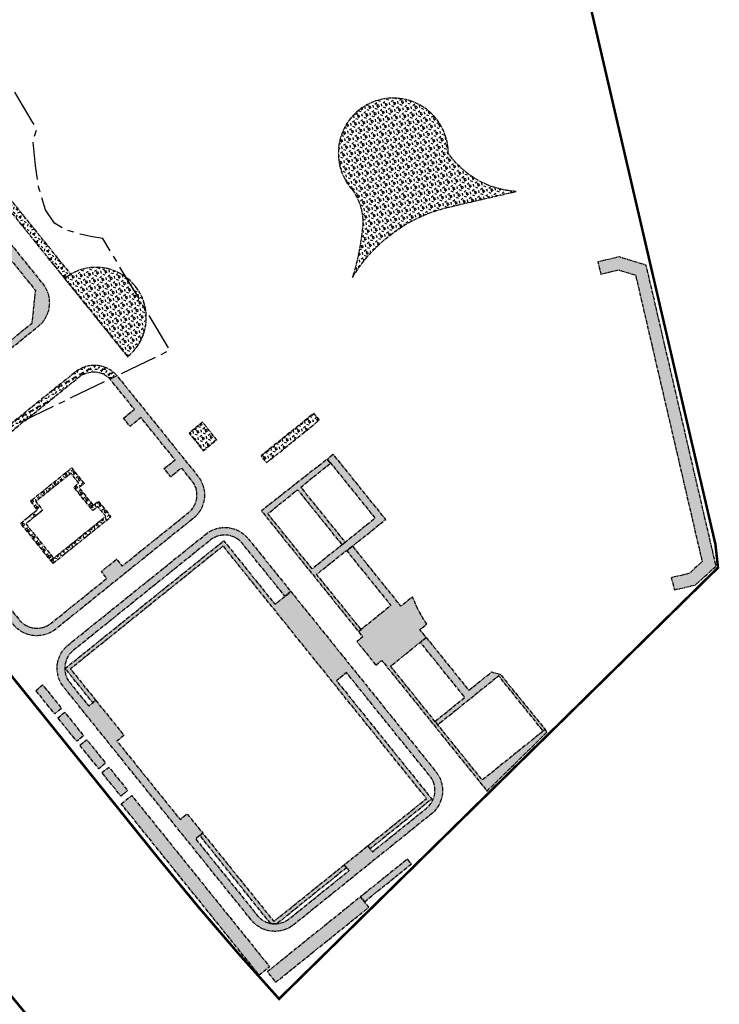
# Model space of a CAD drawing. Header units: millimetres. Extents: x 38389465 to 38395088, y 2473666 to 2480744.
# Tile 255 of 256: x 38394809 to 38395088, y 2479080 to 2479472. Entities that reach past the tile are written whole.
import ezdxf

# ---------------------------------------------------------------- set-up
doc = ezdxf.new("R2010")
doc.units = ezdxf.units.MM
doc.header["$LTSCALE"] = 2
doc.linetypes.add('CENTER2', pattern=[1.125, 0.75, -0.125, 0.125, -0.125])
for name, color, linetype in [('w-用地红线', 1, 'CONTINUOUS'), ('路面铺装', 143, 'CENTER2'), ('路面铺装填充', 143, 'CENTER2')]:
    doc.layers.add(name, color=color, linetype=linetype)
pattern_1 = [(6.626585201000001e-06, (-37038.1748278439, -2798.815628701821), (-1.908062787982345e-07, 1.649777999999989), [0.9525, -1.905]), (120.0000066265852, (-37038.1748278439, -2798.815628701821), (-1.428749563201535, -0.8248891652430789), [0.9525, -1.905]), (60.00000662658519, (-37037.22232784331, -2798.815628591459), (-1.428749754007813, 0.8248888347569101), [0.9525, -1.905])]
pattern_2 = [(38.83647369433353, (99.1569024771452, 202.7948903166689), (-1.034575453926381, 1.285076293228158), [0.9525, -1.905]), (158.8364736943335, (99.1569024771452, 202.7948903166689), (-0.5956209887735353, -1.538506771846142), [0.9525, -1.905]), (98.83647369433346, (99.89884179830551, 203.3922028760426), (-1.630196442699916, -0.2534304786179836), [0.9524999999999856, -1.904999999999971])]
pattern_3 = [(38.83647369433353, (99.1569024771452, 202.7948903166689), (-1.034575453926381, 1.285076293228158), [0.9525, -1.905]), (158.8364736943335, (99.1569024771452, 202.7948903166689), (-0.5956209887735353, -1.538506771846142), [0.9525, -1.905]), (98.83647369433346, (99.89884179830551, 203.3922028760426), (-1.630196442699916, -0.2534304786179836), [0.9524999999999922, -1.904999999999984])]
pattern_4 = [(38.83647369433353, (99.1569024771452, 202.7948903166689), (-1.034575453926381, 1.285076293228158), [0.9525, -1.905]), (158.8364736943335, (99.1569024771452, 202.7948903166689), (-0.5956209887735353, -1.538506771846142), [0.9525, -1.905]), (98.83647369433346, (99.89884179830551, 203.3922028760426), (-1.630196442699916, -0.2534304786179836), [0.9524999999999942, -1.904999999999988])]

# ---------------------------------------------------------------- blocks, each defined once
blk = doc.blocks.new('6fd5t34533')
at = {"layer": '路面铺装填充'}
h = blk.add_hatch(dxfattribs=at)
h.set_pattern_fill('HEX', color=256, angle=6.626585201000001e-06, style=0)
h.set_pattern_definition(pattern_3)
edge = h.paths.add_edge_path()
edge.add_line((622.9317760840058, 850.4746127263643), (629.2629884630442, 851.9450917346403))
edge.add_arc((628.3580414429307, 855.8413811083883), 3.999999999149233, 283.0756144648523, 373.0756144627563)
edge.add_line((632.2543308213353, 856.7463281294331), (627.8653381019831, 875.6433303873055))
edge.add_arc((622.0209040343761, 874.2859098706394), 6.000000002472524, 13.0756143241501, 103.0756144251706)
edge.add_line((620.6634835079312, 880.1303439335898), (548.6927542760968, 863.4145175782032))
edge.add_line((548.6927542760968, 863.4145175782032), (545.1616674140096, 862.3632954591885))
edge.add_line((545.1616674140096, 862.3632954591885), (500.5814708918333, 846.0338432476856))
edge.add_arc((488.2377053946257, 879.7329217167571), 35.88866724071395, 275.214419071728, 290.1174722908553, ccw=False)
edge.add_line((491.4993823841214, 843.9927776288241), (454.6347600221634, 840.5978868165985))
edge.add_arc((455.7351926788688, 828.6484496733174), 12.00000000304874, 95.26157098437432, 110.1174722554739)
edge.add_line((451.6078400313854, 839.9163225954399), (403.7164928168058, 822.3740162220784))
edge.add_arc((405.0922770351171, 818.6180585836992), 3.999999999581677, 110.1174723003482, 200.1174725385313)
edge.add_line((401.3363194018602, 817.2422743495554), (422.6265891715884, 759.1188059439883))
edge.add_line((422.6265891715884, 759.1188059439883), (402.4364341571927, 751.7232761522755))
edge.add_arc((403.812218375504, 747.9673185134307), 4.000000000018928, 110.117472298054, 200.1168445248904)
edge.add_arc((827407.2427330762, 303663.9684553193), 880738.2265563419, 200.1168445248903, 200.1181000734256)
edge.add_line((406.6944107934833, 728.4690627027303), (460.2741996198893, 748.2015077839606))
edge.add_line((460.2741996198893, 748.2015077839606), (452.8449648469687, 768.4836790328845))
edge.add_line((452.8449648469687, 768.4836790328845), (433.313985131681, 761.3296010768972))
edge.add_line((433.313985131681, 761.3296010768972), (420.2950064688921, 796.8720440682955))
edge.add_line((420.2950064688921, 796.8720440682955), (421.9851874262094, 797.4911469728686))
edge.add_line((421.9851874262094, 797.4911469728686), (418.1501889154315, 807.9608789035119))
edge.add_line((418.1501889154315, 807.9608789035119), (420.6517112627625, 813.3479346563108))
edge.add_line((420.6517112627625, 813.3479346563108), (427.0344962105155, 815.6880399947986))
edge.add_line((427.0344962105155, 815.6880399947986), (426.4160165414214, 817.376528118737))
edge.add_line((426.4160165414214, 817.376528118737), (454.5856988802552, 827.6949097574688))
edge.add_line((454.5856988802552, 827.6949097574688), (456.0302722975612, 823.7511542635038))
edge.add_line((456.0302722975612, 823.7511542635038), (467.2975247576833, 827.8802007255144))
edge.add_line((467.2975247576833, 827.8802007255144), (466.6784218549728, 829.5703816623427))
edge.add_line((466.6784218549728, 829.5703816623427), (469.4484406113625, 830.5850225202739))
edge.add_line((469.4484406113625, 830.5850225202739), (469.5516244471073, 830.3033257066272))
edge.add_line((469.5516244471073, 830.3033257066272), (476.2653987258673, 832.7625399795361))
edge.add_line((476.2653987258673, 832.7625399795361), (478.3290750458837, 827.1286034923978))
edge.add_line((478.3290750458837, 827.1286034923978), (478.6107718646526, 827.2317873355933))
edge.add_line((478.6107718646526, 827.2317873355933), (480.0209506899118, 823.3819307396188))
edge.add_line((480.0209506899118, 823.3819307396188), (478.3949515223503, 822.7844883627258))
edge.add_line((478.3949515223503, 822.7844883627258), (484.2265800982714, 807.2438463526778))
edge.add_line((484.2265800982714, 807.2438463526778), (499.2519026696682, 812.7475297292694))
edge.add_line((499.2519026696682, 812.7475297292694), (494.9188028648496, 824.5771024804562))
edge.add_line((494.9188028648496, 824.5771024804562), (534.3563580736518, 839.0228367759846))
edge.add_line((534.3563580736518, 839.0228367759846), (532.9805738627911, 842.7787943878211))
edge.add_line((532.9805738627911, 842.7787943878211), (552.4813036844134, 849.9217919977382))
edge.add_line((552.4813036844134, 849.9217919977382), (570.3544837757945, 854.0729931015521))
edge.add_line((570.3544837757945, 854.0729931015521), (571.3046780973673, 849.9818893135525))
edge.add_line((571.3046780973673, 849.9818893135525), (620.3979249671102, 861.3842214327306))
edge.add_line((620.3979249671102, 861.3842214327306), (622.9317760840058, 850.4746127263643))
h = blk.add_hatch(dxfattribs=at)
h.set_pattern_fill('HEX', color=256, angle=6.626585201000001e-06, style=0)
h.set_pattern_definition(pattern_1)
edge = h.paths.add_edge_path()
edge.add_arc((317.5151763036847, 594.9255684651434), 11.98653496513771, 128.8217543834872, 170.270410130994)
edge.add_line((305.7010517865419, 596.9512738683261), (336.905430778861, 622.0729525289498))
edge.add_arc((390.4656340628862, 555.9968627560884), 85.05730430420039, 112.02445430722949, 129.0276619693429, ccw=False)
edge.add_line((358.5689502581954, 634.8470154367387), (399.8767186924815, 650.0385079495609))
edge.add_line((399.8767186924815, 650.0385079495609), (398.7502066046, 652.672934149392))
edge.add_arc((400.0723551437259, 644.7129625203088), 8.069028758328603, 99.43070997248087, 110.4228822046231)
edge.add_line((397.2566970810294, 652.2747939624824), (360.5079000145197, 638.8142582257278))
edge.add_arc((391.4630448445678, 554.3052114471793), 89.99999988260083, 110.1174722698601, 128.6311621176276)
edge.add_line((335.2756346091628, 624.6115049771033), (310.000821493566, 604.2642778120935))
edge = h.paths.add_edge_path()
edge.add_line((382.2344639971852, 626.4751714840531), (389.7600525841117, 617.1282215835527))
edge.add_line((389.7600525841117, 617.1282215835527), (393.5855698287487, 620.2081132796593))
edge.add_arc((395.535828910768, 617.9256509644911), 3.002189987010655, 38.85378833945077, 130.51236584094, ccw=False)
edge.add_line((397.8737824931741, 619.8090303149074), (421.7039600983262, 590.2097149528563))
edge.add_line((421.7039600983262, 590.2097149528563), (416.8348754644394, 586.2896529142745))
edge.add_line((416.8348754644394, 586.2896529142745), (415.4713209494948, 585.1918658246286))
edge.add_line((415.4713209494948, 585.1918658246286), (419.2339905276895, 580.5182892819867))
edge.add_line((419.2339905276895, 580.5182892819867), (420.7926117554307, 581.7731230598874))
edge.add_line((420.7926117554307, 581.7731230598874), (424.8540123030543, 585.042924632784))
edge.add_arc((428.0166116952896, 573.4671757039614), 11.99999992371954, 69.65288873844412, 105.2808084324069, ccw=False)
edge.add_arc((587.1132259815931, 663.4996848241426), 173.8044175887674, 206.954025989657, 218.955933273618)
edge.add_line((451.957740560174, 554.2249378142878), (448.840485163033, 551.717948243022))
edge.add_line((448.840485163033, 551.717948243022), (444.9455260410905, 548.5821506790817))
edge.add_line((444.9455260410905, 548.5821506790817), (452.4730226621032, 539.2325796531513))
edge.add_line((452.4730226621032, 539.2325796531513), (456.3677231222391, 542.3680826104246))
edge.add_arc((458.2490222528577, 540.0312656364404), 2.999999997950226, 38.836477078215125, 128.8364671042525, ccw=False)
edge.add_line((460.5858388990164, 541.9125651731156), (469.2954925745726, 531.0940521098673))
edge.add_line((469.2954925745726, 531.0940521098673), (467.8654130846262, 517.8660027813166))
edge.add_line((467.8654130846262, 517.8660027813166), (426.4331591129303, 484.5099768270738))
edge.add_line((426.4331591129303, 484.5099768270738), (428.002108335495, 482.5617211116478))
edge.add_line((428.002108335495, 482.5617211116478), (470.5307992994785, 516.8026022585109))
edge.add_arc((463.0055830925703, 526.1498543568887), 12.00000003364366, 308.8365876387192, 398.8372695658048)
edge.add_line((472.3527456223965, 533.6751818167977), (454.1339917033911, 556.3045828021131))
edge.add_arc((587.0446790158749, 663.4532202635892), 170.7222343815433, 202.9845786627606, 218.8747258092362, ccw=False)
edge.add_line((429.8760851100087, 596.7890289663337), (424.8200422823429, 592.7184483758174))
edge.add_line((424.8200422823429, 592.7184483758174), (401.101956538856, 622.1777901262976))
edge.add_arc((403.3496964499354, 624.1996652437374), 3.023295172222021, 129.2368451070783, 221.9718469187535, ccw=False)
edge.add_line((401.4373790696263, 626.5413219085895), (414.6636112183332, 637.1778797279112))
edge.add_arc((423.1425206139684, 661.7564904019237), 26.00000013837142, 222.8685061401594, 250.9670473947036, ccw=False)
edge.add_line((404.0866795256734, 644.0682194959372), (393.9198646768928, 635.8832310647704))
edge.add_arc((392.0383967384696, 638.220257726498), 3.000269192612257, 218.8450998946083, 308.8364670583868, ccw=False)
edge.add_line((389.7016535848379, 636.3384376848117), (383.5167195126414, 644.0209299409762))
edge.add_line((383.5167195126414, 644.0209299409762), (379.5545185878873, 642.5639302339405))
edge.add_line((379.5545185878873, 642.5639302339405), (386.5859851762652, 633.829930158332))
edge.add_arc((384.2491685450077, 631.9486306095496), 2.999999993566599, -51.16273030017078, 38.83647744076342, ccw=False)
edge.add_line((386.1305004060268, 629.6118399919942), (382.2344639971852, 626.4751714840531))
h = blk.add_hatch(dxfattribs=at)
h.set_pattern_fill('HEX', color=256, angle=6.626585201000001e-06, style=0)
h.set_pattern_definition([(20.11747891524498, (439.7252698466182, 735.7794916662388), (-0.5674348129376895, 1.549124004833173), [0.9524999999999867, -1.904999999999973]), (140.117478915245, (439.7252698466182, 735.7794916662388), (-1.057863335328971, -1.265974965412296), [0.9524999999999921, -1.904999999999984]), (80.11747891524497, (440.6196572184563, 736.1071003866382), (-1.62529814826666, 0.2831490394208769), [0.9525, -1.905])])
edge = h.paths.add_edge_path()
edge.add_line((480.9067150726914, 535.8058179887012), (483.3857870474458, 537.5104180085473))
edge.add_line((483.3857870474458, 537.5104180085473), (463.5995569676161, 562.0886922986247))
edge.add_arc((587.1469609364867, 663.4842997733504), 159.8281271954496, 189.6940791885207, 219.3757962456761, ccw=False)
edge.add_arc((423.1434001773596, 661.755879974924), 25.99937103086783, 278.2127708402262, 284.38147755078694, ccw=False)
edge.add_arc((435.8187182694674, 635.6848156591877), 8.967704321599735, 177.8378413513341, 190.4164123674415)
edge.add_arc((587.0498973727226, 663.4540062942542), 162.7272485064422, 190.4054326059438, 218.8782148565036)
edge.add_line((460.3696866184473, 561.315465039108), (480.9067150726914, 535.8058179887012))
h = blk.add_hatch(dxfattribs=at)
h.set_pattern_fill('HEX', color=256, angle=6.626585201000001e-06, style=0)
h.set_pattern_definition(pattern_3)
edge = h.paths.add_edge_path()
edge.add_arc((662.6948870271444, 605.7323913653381), 35.37331567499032, 214.4998325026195, 266.6041106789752, ccw=False)
edge.add_arc((611.6839448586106, 585.6968099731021), 21.85880777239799, 359.9999999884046, 582.0749510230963)
edge.add_arc((577.3016869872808, 558.127047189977), 22.28594449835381, -11.467751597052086, 35.43880438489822, ccw=False)
edge.add_arc((509.2942901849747, 563.6032925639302), 90.39298770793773, 342.3471101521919, 353.70775215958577, ccw=False)
edge.add_arc((648.0449838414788, 504.3908711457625), 61.47799996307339, 102.20054153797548, 148.8506350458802, ccw=False)
edge.add_arc((6080.498880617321, -22794.1804804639), 23984.99363807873, 103.05994948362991, 103.12260492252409, ccw=False)
at = {"layer": '路面铺装填充', "linetype": 'ByBlock'}
h = blk.add_hatch(dxfattribs=at)
h.set_pattern_fill('HEX', color=256, angle=6.626585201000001e-06, style=0)
h.set_pattern_definition(pattern_4)
h.paths.add_polyline_path([(723.5455514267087, 411.9089423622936), (731.867597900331, 413.8418098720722), (740.0934434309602, 421.3806887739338), (712.292952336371, 541.0991201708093), (701.5518730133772, 544.3675039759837), (693.0993332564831, 542.4041496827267), (694.2304776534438, 537.5339574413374), (701.3780473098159, 539.194042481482), (708.0748756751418, 537.156276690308), (734.5445755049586, 423.1898122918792), (729.431404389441, 418.4090717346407), (722.283835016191, 416.7489867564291)])
at = {"layer": '路面铺装填充'}
h = blk.add_hatch(dxfattribs=at)
h.set_pattern_fill('HEX', color=256, angle=6.626585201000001e-06, style=0)
h.set_pattern_definition([(38.83647369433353, (99.1569024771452, 202.7948903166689), (-1.034575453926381, 1.285076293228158), [0.9525, -1.905]), (158.8364736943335, (99.1569024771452, 202.7948903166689), (-0.5956209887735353, -1.538506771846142), [0.9525, -1.905]), (98.83647369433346, (99.89884179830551, 203.3922028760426), (-1.630196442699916, -0.2534304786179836), [0.9524999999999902, -1.90499999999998])])
edge = h.paths.add_edge_path()
edge.add_line((480.903591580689, 535.8033038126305), (505.990703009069, 504.6482588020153))
edge.add_arc((493.4458040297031, 520.2246996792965), 20.00000002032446, 308.847151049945, 413.1580417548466)
edge.add_arc((493.4458133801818, 520.2241638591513), 20.0004232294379, 53.15898358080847, 128.8363280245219)
h = blk.add_hatch(dxfattribs=at)
h.set_pattern_fill('HEX', color=256, angle=6.626585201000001e-06, style=0)
h.set_pattern_definition(pattern_1)
edge = h.paths.add_edge_path()
edge.add_line((442.6760143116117, 464.334368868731), (444.243923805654, 462.386944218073))
edge.add_line((444.243923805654, 462.386944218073), (486.7730029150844, 496.6279338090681))
edge.add_arc((492.4316885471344, 489.5635089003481), 9.05134367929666, 43.52388881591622, 128.6951292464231, ccw=False)
edge.add_line((498.9947029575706, 495.7967796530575), (501.7637133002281, 497.1281393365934))
edge.add_arc((492.7306196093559, 489.2285139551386), 12.00003594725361, 41.17036053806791, 128.8382133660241)
edge.add_line((485.205115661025, 498.5755805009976), (442.6760143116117, 464.334368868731))
h = blk.add_hatch(dxfattribs=at)
h.set_pattern_fill('HEX', color=256, angle=6.626585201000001e-06, style=0)
h.set_pattern_definition(pattern_2)
edge = h.paths.add_edge_path()
edge.add_line((504.3454892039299, 480.2206231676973), (508.7086281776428, 483.7312740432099))
edge.add_line((508.7086281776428, 483.7312740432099), (498.9969999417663, 495.7943730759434))
edge.add_line((498.9969999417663, 495.7943730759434), (501.7637133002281, 497.1281393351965))
edge.add_line((501.7637133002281, 497.1281393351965), (533.9347140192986, 457.1810389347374))
edge.add_arc((524.5902193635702, 449.6555429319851), 11.99802777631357, -51.172957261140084, 38.84588605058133, ccw=False)
edge.add_line((532.1126417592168, 440.3085738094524), (477.4311205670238, 396.2861793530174))
edge.add_arc((469.9059248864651, 405.6334479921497), 12.00000004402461, 218.8364671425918, 308.8364617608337, ccw=False)
edge.add_line((460.5586569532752, 398.1082514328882), (428.7021278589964, 437.6781832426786))
edge.add_arc((438.0689266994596, 445.2191034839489), 12.02507374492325, 125.1377896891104, 218.8364669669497, ccw=False)
edge.add_line((431.147958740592, 455.0528515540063), (438.0031397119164, 460.5717458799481))
edge.add_line((438.0031397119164, 460.5717458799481), (439.5721594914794, 458.6230726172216))
edge.add_line((439.5721594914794, 458.6230726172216), (436.0668566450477, 455.800696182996))
edge.add_line((436.0668566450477, 455.800696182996), (439.3902319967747, 451.6727010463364))
edge.add_line((439.3902319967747, 451.6727010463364), (433.5540616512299, 446.9653668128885))
edge.add_line((433.5540616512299, 446.9653668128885), (437.6290124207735, 441.9132278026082))
edge.add_line((437.6290124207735, 441.9132278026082), (432.4805731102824, 437.7682810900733))
edge.add_line((432.4805731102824, 437.7682810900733), (462.8950382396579, 399.9876541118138))
edge.add_arc((469.9061555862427, 405.6318003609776), 9.000675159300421, 218.8350407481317, 308.8321636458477)
edge.add_line((475.5499497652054, 398.6203996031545), (497.7508786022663, 416.4936813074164))
edge.add_line((497.7508786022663, 416.4936813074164), (495.5557892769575, 419.2202671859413))
edge.add_line((495.5557892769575, 419.2202671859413), (501.6315117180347, 424.111646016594))
edge.add_line((501.6315117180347, 424.111646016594), (503.8252916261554, 421.3866875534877))
edge.add_line((503.8252916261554, 421.3866875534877), (530.2325810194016, 442.6436877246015))
edge.add_arc((524.589483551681, 449.6540328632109), 8.999415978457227, 308.8329224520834, 396.0133367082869)
edge.add_line((531.8689325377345, 454.9454514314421), (527.5229661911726, 460.3613312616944))
edge.add_line((527.5229661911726, 460.3613312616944), (523.1611322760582, 456.8503142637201))
edge.add_line((523.1611322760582, 456.8503142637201), (520.5494294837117, 460.1247920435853))
edge.add_line((520.5494294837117, 460.1247920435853), (524.8840789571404, 463.6276076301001))
edge.add_line((524.8840789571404, 463.6276076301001), (511.3419210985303, 480.4604772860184))
edge.add_line((511.3419210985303, 480.4604772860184), (506.9797034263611, 476.9485892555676))
edge.add_line((506.9797034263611, 476.9485892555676), (504.3454892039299, 480.2206231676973))
at = {"layer": '路面铺装填充', "linetype": 'ByBlock'}
h = blk.add_hatch(dxfattribs=at)
h.set_pattern_fill('HEX', color=256, angle=6.626585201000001e-06, style=0)
h.set_pattern_definition([(38.83647369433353, (99.1569024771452, 202.7948903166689), (-1.034575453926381, 1.285076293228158), [0.9525, -1.905]), (158.8364736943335, (99.1569024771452, 202.7948903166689), (-0.5956209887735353, -1.538506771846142), [0.9525, -1.905]), (98.83647369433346, (99.89884179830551, 203.3922028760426), (-1.630196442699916, -0.2534304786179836), [0.9524999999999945, -1.904999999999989])])
h.paths.add_polyline_path([(561.2701564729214, 462.4999207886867), (582.2953883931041, 479.4266852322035), (580.1005397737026, 482.1529712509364), (559.0753078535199, 465.2262068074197)])
at = {"layer": '路面铺装填充'}
h = blk.add_hatch(dxfattribs=at)
h.set_pattern_fill('HEX', color=256, angle=6.626585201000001e-06, style=0)
h.set_pattern_definition(pattern_4)
h.paths.add_polyline_path([(536.091074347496, 467.2597022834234), (541.4659865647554, 471.5868779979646), (535.8220891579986, 478.59732894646), (530.4471769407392, 474.2701532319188)])
at = {"layer": '路面铺装填充', "linetype": 'ByBlock'}
h = blk.add_hatch(dxfattribs=at)
h.set_pattern_fill('HEX', color=256, angle=6.626585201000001e-06, style=0)
h.set_pattern_definition([(20.11747891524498, (439.7252698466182, 735.7794916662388), (-0.5674348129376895, 1.549124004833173), [0.9524999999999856, -1.904999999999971]), (140.117478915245, (439.7252698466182, 735.7794916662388), (-1.057863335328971, -1.265974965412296), [0.952499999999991, -1.904999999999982]), (80.11747891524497, (440.6196572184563, 736.1071003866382), (-1.62529814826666, 0.2831490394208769), [0.9525, -1.905])])
edge = h.paths.add_edge_path()
edge.add_line((604.7594537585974, 381.9650386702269), (607.09679210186, 383.847475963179))
edge.add_line((607.09679210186, 383.847475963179), (648.9783296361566, 331.8450407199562))
edge.add_line((648.9783296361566, 331.8450407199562), (672.9056885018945, 355.3576226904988))
edge.add_line((672.9056885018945, 355.3576226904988), (672.1126487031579, 356.3351877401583))
edge.add_line((672.1126487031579, 356.3351877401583), (647.114449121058, 336.2099075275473))
edge.add_line((647.114449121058, 336.2099075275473), (610.6172426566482, 381.544155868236))
edge.add_line((610.6172426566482, 381.544155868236), (624.7939322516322, 392.9573718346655))
edge.add_line((624.7939322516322, 392.9573718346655), (622.2845027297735, 396.0743186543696))
edge.add_line((622.2845027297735, 396.0743186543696), (625.0333958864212, 398.2874310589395))
edge.add_arc((665.7642550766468, 426.3778136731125), 49.47800001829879, 200.3830214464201, 214.5924172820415, ccw=False)
edge.add_line((619.3843080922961, 409.1449089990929), (614.7594098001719, 405.4215458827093))
edge.add_line((614.7594098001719, 405.4215458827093), (595.5083828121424, 429.3338099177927))
edge.add_line((595.5083828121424, 429.3338099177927), (593.1715659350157, 427.4525106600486))
edge.add_line((593.1715659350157, 427.4525106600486), (610.7303594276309, 405.642219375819))
edge.add_line((610.7303594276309, 405.642219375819), (597.8792814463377, 395.2959321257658))
edge.add_line((597.8792814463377, 395.2959321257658), (599.5715158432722, 393.1940152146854))
edge.add_line((599.5715158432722, 393.1940152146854), (597.2340599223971, 391.3122016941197))
edge.add_line((597.2340599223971, 391.3122016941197), (604.7594537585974, 381.9650386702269))
h.paths.add_polyline_path([(598.8906128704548, 396.1101459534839), (581.2062732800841, 418.0763817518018), (593.0461459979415, 427.6082984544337), (593.1715659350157, 427.4525106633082), (608.670370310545, 439.9301204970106), (587.8540309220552, 465.7867049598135), (585.4896587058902, 463.9396329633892), (604.452254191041, 440.3856381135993), (591.2902666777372, 429.7893275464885), (579.4503939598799, 420.2574108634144), (561.7661805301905, 442.2234899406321), (573.606053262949, 451.7554066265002), (591.2769988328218, 429.8058079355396), (592.5991136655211, 430.8702017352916), (574.9281680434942, 452.8198004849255), (586.6901468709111, 462.289007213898), (585.410960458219, 463.877922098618), (559.2071945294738, 443.3303615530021), (597.8792814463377, 395.2959321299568)])
h.paths.add_polyline_path([(624.7939322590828, 392.9573718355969), (641.7256260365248, 371.9260194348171), (650.787054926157, 379.2210966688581), (654.3464397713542, 378.2352547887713), (672.1126487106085, 356.3351877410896), (671.3373703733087, 355.7110350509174), (653.6531569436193, 377.6771141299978), (629.4302356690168, 358.1759866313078), (628.3014560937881, 359.5780767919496), (640.1413288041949, 369.1099934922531), (622.4571153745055, 391.0760725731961)], flags=17)
at = {"layer": '路面铺装填充'}
h = blk.add_hatch(dxfattribs=at)
h.set_pattern_fill('HEX', color=256, angle=6.626585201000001e-06, style=0)
h.set_pattern_definition(pattern_2)
h.paths.add_polyline_path([(476.3354250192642, 422.3640905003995), (475.3947779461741, 423.5324958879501), (497.2878840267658, 441.1579590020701), (494.1475151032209, 445.0486291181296), (492.122275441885, 443.4181712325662), (484.5970683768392, 452.7654521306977), (486.6223094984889, 454.3959105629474), (483.4867675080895, 458.2906591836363), (469.4658632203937, 447.002861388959), (472.2251046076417, 443.5755096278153), (465.5262602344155, 438.1825036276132), (476.5318315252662, 424.5120923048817), (475.3634229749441, 423.5714426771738), (463.4171704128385, 438.4102343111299), (470.1160459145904, 443.8032920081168), (467.356808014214, 447.2306225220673), (483.714526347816, 460.3997172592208), (488.7313679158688, 454.1681512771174), (486.7061265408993, 452.5376926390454), (492.3500328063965, 445.5272280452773), (494.3752741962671, 447.1576873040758), (499.3920203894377, 440.9262375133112)])
at = {"layer": '路面铺装填充', "linetype": 'ByBlock'}
h = blk.add_hatch(dxfattribs=at)
h.set_pattern_fill('HEX', color=256, angle=6.626585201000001e-06, style=0)
h.set_pattern_definition([(38.83647369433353, (99.1569024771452, 202.7948903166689), (-1.034575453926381, 1.285076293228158), [0.9525, -1.905]), (158.8364736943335, (99.1569024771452, 202.7948903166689), (-0.5956209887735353, -1.538506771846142), [0.9525, -1.905]), (98.83647369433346, (99.89884179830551, 203.3922028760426), (-1.630196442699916, -0.2534304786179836), [0.9524999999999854, -1.904999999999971])])
edge = h.paths.add_edge_path(flags=17)
edge.add_line((593.1394313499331, 301.3571800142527), (565.436592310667, 279.05280804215))
edge.add_arc((564.5979865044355, 288.0136523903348), 8.999999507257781, 258.8052135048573, 275.346486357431, ccw=False)
edge.add_line((562.850680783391, 279.1848974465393), (534.7322809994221, 314.1583318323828))
edge.add_line((534.7322809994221, 314.1583318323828), (535.8759282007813, 315.0790468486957))
edge.add_line((535.8759282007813, 315.0790468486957), (564.1564093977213, 279.9624598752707))
edge.add_line((564.1564093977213, 279.9624598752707), (592.198488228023, 302.5275043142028))
edge.add_line((592.198488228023, 302.5275043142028), (593.1394313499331, 301.3571800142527))
edge = h.paths.add_edge_path()
edge.add_line((553.9968940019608, 432.261215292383), (570.9039663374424, 411.2604434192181))
edge.add_line((570.9039663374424, 411.2604434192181), (568.5685702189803, 409.3778952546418))
edge.add_line((568.5685702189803, 409.3778952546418), (551.6649426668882, 430.3737641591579))
edge.add_arc((544.648307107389, 424.6717630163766), 9.04134899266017, 39.09870218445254, 128.5750089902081)
edge.add_line((539.0106764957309, 431.7402220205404), (484.3276925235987, 387.7166800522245))
edge.add_arc((490.1234116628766, 380.6827045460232), 9.114119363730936, 129.487180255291, 218.5920891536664)
edge.add_line((482.9997557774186, 374.9975749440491), (490.5207515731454, 365.6729436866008))
edge.add_line((490.5207515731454, 365.6729436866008), (493.3247852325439, 367.9330729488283))
edge.add_line((493.3247852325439, 367.9330729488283), (504.581225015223, 353.9511180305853))
edge.add_line((504.581225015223, 353.9511180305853), (501.7758781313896, 351.6926199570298))
edge.add_line((501.7758781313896, 351.6926199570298), (526.8611797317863, 320.5334290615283))
edge.add_line((526.8611797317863, 320.5334290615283), (529.6652134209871, 322.793558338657))
edge.add_line((529.6652134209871, 322.793558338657), (535.8737411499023, 315.0817634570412))
edge.add_line((535.8737411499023, 315.0817634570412), (533.0697074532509, 312.8216341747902))
edge.add_line((533.0697074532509, 312.8216341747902), (557.5875355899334, 282.3697555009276))
edge.add_arc((564.5979865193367, 288.0136528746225), 8.999999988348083, 218.8364669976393, 308.8364670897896)
edge.add_line((570.2418839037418, 281.0032019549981), (594.0818898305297, 300.1880757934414))
edge.add_line((594.0818898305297, 300.1880757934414), (592.198488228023, 302.5275043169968))
edge.add_line((592.198488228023, 302.5275043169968), (601.5049920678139, 310.0236029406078))
edge.add_line((601.5049920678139, 310.0236029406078), (603.3866226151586, 307.6870066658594))
edge.add_line((603.3866226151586, 307.6870066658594), (624.9547877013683, 325.0791227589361))
edge.add_arc((619.2417789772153, 332.0911153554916), 9.044695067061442, 309.171365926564, 398.6064926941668)
edge.add_line((626.309753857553, 337.7347170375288), (593.0573418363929, 378.9611801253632))
edge.add_line((593.0573418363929, 378.9611801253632), (589.0840596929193, 375.7636458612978))
edge.add_line((589.0840596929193, 375.7636458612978), (627.0245656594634, 328.6388176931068))
edge.add_line((627.0245656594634, 328.6388176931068), (602.4866992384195, 308.88237653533))
edge.add_line((602.4866992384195, 308.88237653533), (601.5439390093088, 310.0549579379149))
edge.add_line((601.5439390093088, 310.0549579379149), (624.9115333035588, 328.8674859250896))
edge.add_line((624.9115333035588, 328.8674859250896), (587.9146880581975, 374.8235582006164))
edge.add_line((587.9146880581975, 374.8235582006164), (563.458010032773, 405.2019168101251))
edge.add_line((563.458010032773, 405.2019168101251), (544.0156627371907, 429.3506259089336))
edge.add_line((544.0156627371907, 429.3506259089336), (483.2583974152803, 380.4368293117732))
edge.add_line((483.2583974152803, 380.4368293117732), (493.2940176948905, 367.9724928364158))
edge.add_line((493.2940176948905, 367.9724928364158), (492.125919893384, 367.0320934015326))
edge.add_line((492.125919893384, 367.0320934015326), (481.1528983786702, 380.6598163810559))
edge.add_line((481.1528983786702, 380.6598163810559), (544.245257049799, 431.4570510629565))
edge.add_line((544.245257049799, 431.4570510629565), (564.6271805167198, 406.1422546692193))
edge.add_line((564.6271805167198, 406.1422546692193), (570.9363024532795, 411.2222863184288))
edge.add_line((570.9363024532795, 411.2222863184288), (595.391754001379, 380.8432856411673))
edge.add_line((595.391754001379, 380.8432856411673), (628.6267492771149, 339.561276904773))
edge.add_arc((619.2794813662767, 332.0360804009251), 11.99999999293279, -51.16353301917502, 38.83646699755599, ccw=False)
edge.add_line((626.8046778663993, 322.688812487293), (572.1231605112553, 278.6664129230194))
edge.add_arc((564.5979640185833, 288.0136808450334), 11.99999999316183, 218.8364669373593, 308.83646692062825, ccw=False)
edge.add_line((555.2506961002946, 280.4884843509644), (480.6258139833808, 373.1822454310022))
edge.add_arc((489.9730819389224, 380.7074419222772), 12.00000002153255, 128.836442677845, 218.8364668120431, ccw=False)
edge.add_line((482.4478893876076, 390.0547130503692), (537.1294254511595, 434.07708925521))
edge.add_arc((544.6546180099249, 424.7298181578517), 11.99999999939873, 38.836466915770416, 128.8364427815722, ccw=False)
edge.add_line((554.0018859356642, 432.2550146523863), (553.9968940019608, 432.261215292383))
h = blk.add_hatch(dxfattribs=at)
h.set_pattern_fill('HEX', color=256, angle=6.626585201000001e-06, style=0)
h.set_pattern_definition([(38.83647369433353, (99.1569024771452, 202.7948903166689), (-1.034575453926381, 1.285076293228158), [0.9525, -1.905]), (158.8364736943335, (99.1569024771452, 202.7948903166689), (-0.5956209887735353, -1.538506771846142), [0.9525, -1.905]), (98.83647369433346, (99.89884179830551, 203.3922028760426), (-1.630196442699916, -0.2534304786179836), [0.9524999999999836, -1.904999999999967])])
h.paths.add_polyline_path([(600.2048110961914, 287.7944356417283), (618.8993469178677, 302.844828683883), (617.3328264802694, 304.7906497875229), (598.6382906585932, 289.7402567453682)])
h.paths.add_polyline_path([(564.8898615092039, 255.7657385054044), (601.9621993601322, 285.6115320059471), (598.6371734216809, 289.7416445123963), (561.5648355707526, 259.8958510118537)])
h.paths.add_polyline_path([(503.4933445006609, 326.7548608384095), (507.6234254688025, 330.0798613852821), (562.493404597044, 261.9242466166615), (558.3633236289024, 258.5992460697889)])
h.paths.add_polyline_path([(495.8014965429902, 339.1829779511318), (498.5277828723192, 341.3778268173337), (506.0529324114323, 332.0306172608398), (503.3266460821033, 329.8357683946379)])
h.paths.add_polyline_path([(487.0221005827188, 350.0881238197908), (489.7483869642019, 352.2829727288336), (497.2735834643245, 342.9357048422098), (494.5472970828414, 340.740855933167)])
h.paths.add_polyline_path([(478.2427046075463, 360.9932696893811), (480.968991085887, 363.1881186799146), (488.4941876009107, 353.8408507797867), (485.76790112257, 351.6460017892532)])
h.paths.add_polyline_path([(469.4633086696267, 371.8984155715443), (472.1895951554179, 374.0932645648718), (479.714791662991, 364.7459966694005), (476.9885051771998, 362.551147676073)])
at = {"layer": '路面铺装', "linetype": 'ByBlock', "flags": 128}
for points in [[(382.2344639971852, 626.4751714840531), (389.7600525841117, 617.1282215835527), (393.5855698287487, 620.2081132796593, -0.4227177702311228), (397.8737824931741, 619.8090303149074), (421.7039600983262, 590.2097149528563), (416.8348754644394, 586.2896529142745), (415.4713209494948, 585.1918658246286), (419.2339905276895, 580.5182892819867), (420.7926117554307, 581.7731230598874), (424.8540123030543, 585.042924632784, -0.1567206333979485), (432.1890921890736, 584.7184158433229, 0.05241612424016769), (451.957740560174, 554.2249378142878), (448.840485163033, 551.717948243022), (444.9455260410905, 548.5821506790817), (452.4730226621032, 539.2325796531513), (456.3677231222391, 542.3680826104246, -0.4142135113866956), (460.5858388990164, 541.9125651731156), (469.2954925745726, 531.0940521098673), (467.8654130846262, 517.8660027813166), (426.4331591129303, 484.5099768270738), (428.002108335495, 482.5617211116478), (470.5307992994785, 516.8026022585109, 0.4142170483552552), (472.3527456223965, 533.6751818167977), (454.1339917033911, 556.3045828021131, -0.06944516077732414), (429.8760851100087, 596.7890289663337), (424.8200422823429, 592.7184483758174), (401.101956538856, 622.1777901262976, -0.4282648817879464), (401.4373790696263, 626.5413219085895), (414.6636112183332, 637.1778797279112, -0.1232210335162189), (404.0866795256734, 644.0682194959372), (393.9198646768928, 635.8832310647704, -0.4141694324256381), (389.7016535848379, 636.3384376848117), (383.5167195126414, 644.0209299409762), (379.5545185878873, 642.5639302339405), (386.5859851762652, 633.829930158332, -0.4142095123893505), (386.1305004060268, 629.6118399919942)], [(480.9067150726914, 535.8058179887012), (483.3857870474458, 537.5104180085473), (463.5995569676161, 562.0886922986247, -0.1302399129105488), (429.6010395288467, 636.5712380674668, -0.02692256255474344), (426.8573984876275, 636.0231476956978, 0.05493954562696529), (426.9988042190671, 634.063446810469, 0.1248790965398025), (460.3696866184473, 561.315465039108)], [(660.5995573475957, 570.4211883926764, -0.231347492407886), (633.5427526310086, 585.6968099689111, 1.456028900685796), (595.4588322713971, 571.0491753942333, -0.2075749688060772), (599.1427318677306, 553.6962367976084, -0.0496107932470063), (595.4307754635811, 536.1916503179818, -0.2064079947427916), (635.052590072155, 564.4803226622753, -0.0002733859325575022)], [(480.903591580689, 535.8033038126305), (505.990703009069, 504.6482588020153, 0.4894129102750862), (505.4380004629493, 536.2305494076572, 0.3427536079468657)], [(442.6760143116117, 464.334368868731), (444.243923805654, 462.386944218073), (486.7730029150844, 496.6279338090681, -0.3897391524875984), (498.9947029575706, 495.7967796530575), (501.7637133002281, 497.1281393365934, 0.402341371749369), (485.205115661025, 498.5755805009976)], [(504.3454892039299, 480.2206231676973), (508.7086281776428, 483.7312740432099), (498.9969999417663, 495.7943730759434), (501.7637133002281, 497.1281393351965), (533.9347140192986, 457.1810389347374, -0.4143098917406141), (532.1126417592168, 440.3085738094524), (477.4311205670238, 396.2861793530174, -0.4142135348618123), (460.5586569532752, 398.1082514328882), (428.7021278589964, 437.6781832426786, -0.4332499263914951), (431.147958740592, 455.0528515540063), (438.0031397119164, 460.5717458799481), (439.5721594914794, 458.6230726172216), (436.0668566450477, 455.800696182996), (439.3902319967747, 451.6727010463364), (433.5540616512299, 446.9653668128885), (437.6290124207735, 441.9132278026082), (432.4805731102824, 437.7682810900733), (462.8950382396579, 399.9876541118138, 0.4141988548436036), (475.5499497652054, 398.6203996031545), (497.7508786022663, 416.4936813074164), (495.5557892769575, 419.2202671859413), (501.6315117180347, 424.111646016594), (503.8252916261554, 421.3866875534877), (530.2325810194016, 442.6436877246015, 0.3998723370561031), (531.8689325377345, 454.9454514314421), (527.5229661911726, 460.3613312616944), (523.1611322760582, 456.8503142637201), (520.5494294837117, 460.1247920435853), (524.8840789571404, 463.6276076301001), (511.3419210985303, 480.4604772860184), (506.9797034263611, 476.9485892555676)], [(553.9968940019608, 432.261215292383), (570.9039663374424, 411.2604434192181), (568.5685702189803, 409.3778952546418), (551.6649426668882, 430.3737641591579, 0.4115389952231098), (539.0106764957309, 431.7402220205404), (484.3276925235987, 387.7166800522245, 0.4096452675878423), (482.9997557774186, 374.9975749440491), (490.5207515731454, 365.6729436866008), (493.3247852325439, 367.9330729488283), (504.581225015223, 353.9511180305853), (501.7758781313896, 351.6926199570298), (526.8611797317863, 320.5334290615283), (529.6652134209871, 322.793558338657), (535.8737411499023, 315.0817634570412), (533.0697074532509, 312.8216341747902), (557.5875355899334, 282.3697555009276, 0.4142135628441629), (570.2418839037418, 281.0032019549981), (594.0818898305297, 300.1880757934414), (592.198488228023, 302.5275043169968), (601.5049920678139, 310.0236029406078), (603.3866226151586, 307.6870066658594), (624.9547877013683, 325.0791227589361, 0.411328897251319), (626.309753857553, 337.7347170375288), (593.0573418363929, 378.9611801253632), (589.0840596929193, 375.7636458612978), (627.0245656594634, 328.6388176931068), (602.4866992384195, 308.88237653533), (601.5439390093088, 310.0549579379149), (624.9115333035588, 328.8674859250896), (587.9146880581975, 374.8235582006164), (563.458010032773, 405.2019168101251), (544.0156627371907, 429.3506259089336), (483.2583974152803, 380.4368293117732), (493.2940176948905, 367.9724928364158), (492.125919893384, 367.0320934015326), (481.1528983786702, 380.6598163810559), (544.245257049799, 431.4570510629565), (564.6271805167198, 406.1422546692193), (570.9363024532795, 411.2222863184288), (595.391754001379, 380.8432856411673), (628.6267492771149, 339.561276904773, -0.4142135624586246), (626.8046778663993, 322.688812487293), (572.1231605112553, 278.6664129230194, -0.4142135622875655), (555.2506961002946, 280.4884843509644), (480.6258139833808, 373.1822454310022, -0.4142136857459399), (482.4478893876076, 390.0547130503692), (537.1294254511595, 434.07708925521, -0.414213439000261), (554.0018859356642, 432.2550146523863)], [(604.7594537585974, 381.9650386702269), (607.09679210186, 383.847475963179), (648.9783296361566, 331.8450407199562), (672.9056885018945, 355.3576226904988), (672.1126487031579, 356.3351877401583), (647.114449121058, 336.2099075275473), (610.6172426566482, 381.544155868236), (624.7939322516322, 392.9573718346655), (622.2845027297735, 396.0743186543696), (625.0333958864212, 398.2874310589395, -0.0620797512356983), (619.3843080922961, 409.1449089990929), (614.7594098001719, 405.4215458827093), (595.5083828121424, 429.3338099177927), (593.1715659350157, 427.4525106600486), (610.7303594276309, 405.642219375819), (597.8792814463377, 395.2959321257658), (599.5715158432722, 393.1940152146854), (597.2340599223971, 391.3122016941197)], [(593.1394313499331, 301.3571800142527), (565.436592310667, 279.05280804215, -0.0723005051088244), (562.850680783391, 279.1848974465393), (534.7322809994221, 314.1583318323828), (535.8759282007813, 315.0790468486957), (564.1564093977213, 279.9624598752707), (592.198488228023, 302.5275043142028)]]:
    blk.add_lwpolyline(points, format="xyb", close=True, dxfattribs=at)
for points in [[(723.5455514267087, 411.9089423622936), (731.867597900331, 413.8418098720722), (740.0934434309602, 421.3806887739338), (712.292952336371, 541.0991201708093), (701.5518730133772, 544.3675039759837), (693.0993332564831, 542.4041496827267), (694.2304776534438, 537.5339574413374), (701.3780473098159, 539.194042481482), (708.0748756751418, 537.156276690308), (734.5445755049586, 423.1898122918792), (729.431404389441, 418.4090717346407), (722.283835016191, 416.7489867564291)], [(561.2701564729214, 462.4999207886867), (582.2953883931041, 479.4266852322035), (580.1005397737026, 482.1529712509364), (559.0753078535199, 465.2262068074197)], [(536.091074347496, 467.2597022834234), (541.4659865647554, 471.5868779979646), (535.8220891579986, 478.59732894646), (530.4471769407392, 474.2701532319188)], [(598.8906128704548, 396.1101459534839), (581.2062732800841, 418.0763817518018), (593.0461459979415, 427.6082984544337), (593.1715659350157, 427.4525106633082), (608.670370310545, 439.9301204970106), (587.8540309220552, 465.7867049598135), (585.4896587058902, 463.9396329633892), (604.452254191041, 440.3856381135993), (591.2902666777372, 429.7893275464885), (579.4503939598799, 420.2574108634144), (561.7661805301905, 442.2234899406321), (573.606053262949, 451.7554066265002), (591.2769988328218, 429.8058079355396), (592.5991136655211, 430.8702017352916), (574.9281680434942, 452.8198004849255), (586.6901468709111, 462.289007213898), (585.410960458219, 463.877922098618), (559.2071945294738, 443.3303615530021), (597.8792814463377, 395.2959321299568)], [(476.3354250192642, 422.3640905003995), (475.3947779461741, 423.5324958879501), (497.2878840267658, 441.1579590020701), (494.1475151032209, 445.0486291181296), (492.122275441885, 443.4181712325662), (484.5970683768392, 452.7654521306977), (486.6223094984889, 454.3959105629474), (483.4867675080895, 458.2906591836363), (469.4658632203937, 447.002861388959), (472.2251046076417, 443.5755096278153), (465.5262602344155, 438.1825036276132), (476.5318315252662, 424.5120923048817), (475.3634229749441, 423.5714426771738), (463.4171704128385, 438.4102343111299), (470.1160459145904, 443.8032920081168), (467.356808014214, 447.2306225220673), (483.714526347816, 460.3997172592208), (488.7313679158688, 454.1681512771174), (486.7061265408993, 452.5376926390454), (492.3500328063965, 445.5272280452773), (494.3752741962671, 447.1576873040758), (499.3920203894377, 440.9262375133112), (476.3354250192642, 422.3640905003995)], [(624.7939322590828, 392.9573718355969), (641.7256260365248, 371.9260194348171), (650.787054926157, 379.2210966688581), (654.3464397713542, 378.2352547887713), (672.1126487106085, 356.3351877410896), (671.3373703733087, 355.7110350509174), (653.6531569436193, 377.6771141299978), (629.4302356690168, 358.1759866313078), (628.3014560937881, 359.5780767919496), (640.1413288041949, 369.1099934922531), (622.4571153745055, 391.0760725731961)], [(469.4633086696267, 371.8984155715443), (472.1895951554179, 374.0932645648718), (479.714791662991, 364.7459966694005), (476.9885051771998, 362.551147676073)], [(478.2427046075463, 360.9932696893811), (480.968991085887, 363.1881186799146), (488.4941876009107, 353.8408507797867), (485.76790112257, 351.6460017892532)], [(487.0221005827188, 350.0881238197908), (489.7483869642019, 352.2829727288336), (497.2735834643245, 342.9357048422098), (494.5472970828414, 340.740855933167)], [(495.8014965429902, 339.1829779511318), (498.5277828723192, 341.3778268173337), (506.0529324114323, 332.0306172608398), (503.3266460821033, 329.8357683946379)], [(503.4933445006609, 326.7548608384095), (507.6234254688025, 330.0798613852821), (562.493404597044, 261.9242466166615), (558.3633236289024, 258.5992460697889)], [(600.2048110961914, 287.7944356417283), (618.8993469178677, 302.844828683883), (617.3328264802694, 304.7906497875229), (598.6382906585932, 289.7402567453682)], [(564.8898615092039, 255.7657385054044), (601.9621993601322, 285.6115320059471), (598.6371734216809, 289.7416445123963), (561.5648355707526, 259.8958510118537)]]:
    blk.add_lwpolyline(points, close=True, dxfattribs=at)

msp = doc.modelspace()

# ---------------------------------------------------------------- linework, layer by layer
at = {"layer": 'w-用地红线', "linetype": 'CENTER2', "ltscale": 10, "const_width": 1, "flags": 128}
for points in [[(38394685.8575267, 2479644.891819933), (38394685.8508543, 2479644.902903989), (38394682.05130582, 2479651.214170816), (38394700.81330582, 2479658.510170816), (38394719.82030582, 2479665.138170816), (38394720.22930582, 2479665.273170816), (38394720.83330582, 2479665.471170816), (38394721.43630582, 2479665.668170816), (38394722.04130583, 2479665.865170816), (38394722.64530582, 2479666.061170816), (38394723.25030582, 2479666.257170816), (38394723.85530582, 2479666.452170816), (38394724.46130582, 2479666.646170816), (38394725.06730583, 2479666.840170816), (38394725.67330582, 2479667.033170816), (38394726.26530582, 2479667.221170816), (38394726.87330582, 2479667.413170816), (38394727.48030582, 2479667.605170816), (38394728.08830582, 2479667.796170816), (38394728.69630582, 2479667.987170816), (38394729.30530582, 2479668.177170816), (38394729.91430582, 2479668.366170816), (38394730.52330583, 2479668.555170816), (38394731.13330583, 2479668.743170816), (38394731.74330582, 2479668.931170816), (38394732.35330582, 2479669.119170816), (38394732.96430583, 2479669.306170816), (38394733.57530582, 2479669.492170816), (38394734.18730582, 2479669.678170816), (38394734.79830582, 2479669.863170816), (38394735.41130582, 2479670.048170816), (38394736.02330583, 2479670.232170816), (38394736.63630582, 2479670.416170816), (38394737.24930582, 2479670.599170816), (38394737.86330582, 2479670.782170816), (38394738.47630582, 2479670.965170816), (38394739.09130582, 2479671.146170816), (38394739.70530582, 2479671.328170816), (38394740.32030582, 2479671.509170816), (38394740.93530582, 2479671.689170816), (38394741.55130582, 2479671.869170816), (38394742.16730582, 2479672.048170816), (38394742.78330582, 2479672.227170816), (38394743.39930582, 2479672.406170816), (38394744.01630582, 2479672.584170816), (38394744.63330583, 2479672.762170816), (38394744.85530582, 2479672.826170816), (38394745.25130583, 2479672.939170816), (38394745.86930582, 2479673.116170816), (38394746.48730582, 2479673.292170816), (38394747.10530582, 2479673.468170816), (38394747.72430582, 2479673.643170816), (38394748.34330582, 2479673.818170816), (38394748.96330582, 2479673.993170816), (38394749.58230582, 2479674.167170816), (38394750.20230582, 2479674.340170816), (38394750.82330582, 2479674.514170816), (38394751.44330582, 2479674.687170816), (38394752.06430582, 2479674.859170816), (38394752.68530582, 2479675.031170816), (38394753.30730582, 2479675.203170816), (38394753.92930582, 2479675.374170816), (38394754.55130582, 2479675.545170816), (38394755.17430582, 2479675.715170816), (38394755.79630582, 2479675.885170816), (38394756.41930582, 2479676.055170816), (38394757.04330582, 2479676.224170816), (38394757.66630583, 2479676.393170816), (38394758.29030582, 2479676.561170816), (38394758.91530582, 2479676.729170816), (38394759.53930582, 2479676.897170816), (38394760.16430582, 2479677.064170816), (38394760.78930582, 2479677.231170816), (38394761.41430582, 2479677.398170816), (38394762.04030582, 2479677.564170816), (38394762.66630583, 2479677.730170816), (38394763.29230582, 2479677.896170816), (38394763.91930582, 2479678.061170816), (38394764.54630582, 2479678.226170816), (38394765.17330582, 2479678.391170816), (38394765.80030582, 2479678.555170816), (38394766.42830582, 2479678.719170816), (38394767.05630583, 2479678.882170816), (38394767.68430582, 2479679.045170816), (38394768.31330582, 2479679.208170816), (38394768.94130582, 2479679.371170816), (38394769.57030582, 2479679.533170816), (38394770.20030582, 2479679.695170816), (38394770.82930582, 2479679.857170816), (38394771.45930582, 2479680.018170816), (38394772.08930583, 2479680.179170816), (38394772.72030582, 2479680.340170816), (38394773.35030583, 2479680.500170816), (38394773.98130582, 2479680.660170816), (38394774.61230582, 2479680.820170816), (38394775.24430582, 2479680.980170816), (38394775.87530582, 2479681.139170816), (38394776.50730582, 2479681.298170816), (38394777.14030582, 2479681.457170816), (38394778.40530583, 2479681.774170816), (38394779.03830582, 2479681.932170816), (38394780.30530582, 2479682.247170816), (38394780.93830582, 2479682.404170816), (38394782.20730582, 2479682.718170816), (38394782.84130582, 2479682.874170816), (38394784.11130583, 2479683.187170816), (38394784.74630582, 2479683.343170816), (38394786.01730582, 2479683.653170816), (38394786.65330582, 2479683.809170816), (38394787.92630582, 2479684.118170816), (38394789.20030582, 2479684.427170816), (38394790.47430582, 2479684.735170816), (38394791.75030582, 2479685.043170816), (38394793.02630582, 2479685.349170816), (38394794.30430582, 2479685.655170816), (38394795.58230582, 2479685.960170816), (38394796.86130583, 2479686.265170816), (38394798.14130582, 2479686.569170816), (38394799.42230582, 2479686.872170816), (38394800.70430582, 2479687.175170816), (38394801.98730582, 2479687.478170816), (38394803.27130582, 2479687.779170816), (38394804.55530582, 2479688.081170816), (38394804.83730582, 2479688.147170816), (38394803.52230582, 2479682.038170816), (38394803.74130582, 2479681.064170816), (38394803.92430582, 2479680.248170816), (38394853.28330582, 2479696.779170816), (38394876.00930582, 2479703.008170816), (38394877.65630582, 2479703.459170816), (38394886.34830582, 2479705.841170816), (38394886.36430582, 2479705.845170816), (38394916.34530582, 2479713.575170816), (38394925.28530582, 2479715.880170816), (38394928.45630582, 2479716.609170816), (38394931.93530582, 2479717.409170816), (38394933.54530583, 2479717.678170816), (38394941.10330582, 2479719.481170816), (38394945.35530582, 2479720.496170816), (38394978.09330582, 2479728.024170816), (38394979.40130582, 2479722.391170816), (38394980.36930582, 2479718.223170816), (38394980.89430583, 2479715.964170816), (38394981.48930582, 2479713.403170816), (38394982.57230582, 2479708.740170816), (38394983.60030583, 2479704.315170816), (38395008.92830582, 2479595.260170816), (38395011.24130582, 2479585.303170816), (38395011.90930583, 2479582.429170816), (38395012.14530582, 2479581.412170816), (38395012.26530582, 2479580.896170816), (38395024.89230582, 2479526.531170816), (38395026.54530583, 2479519.412170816), (38395028.08830582, 2479512.770170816), (38395048.57330582, 2479424.568170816), (38395053.24630582, 2479404.451170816), (38395054.01630582, 2479401.136170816), (38395054.53530582, 2479398.898170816), (38395067.37630583, 2479343.614170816), (38395070.60030583, 2479329.732170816), (38395071.16030582, 2479327.320170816), (38395078.53130582, 2479295.586170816), (38395083.69330582, 2479273.359170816), (38395086.05730582, 2479263.180170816), (38395087.05930582, 2479253.988170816), (38395066.08330582, 2479233.376170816), (38394957.97730582, 2479127.144170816), (38394949.16130582, 2479118.481170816), (38394940.52830582, 2479109.998170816), (38394912.45230582, 2479082.408170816), (38394905.56330582, 2479090.097170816), (38394896.13430582, 2479100.622170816), (38394882.17230582, 2479116.885170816), (38394880.20430582, 2479119.177170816), (38394878.45130582, 2479121.308170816), (38394864.66830582, 2479138.062170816), (38394860.52230582, 2479143.212170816), (38394761.43230582, 2479266.295170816), (38394756.18230582, 2479272.815170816), (38394748.42925403, 2479282.446217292), (38394695.91024648, 2479347.682211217), (38394682.58924456, 2479364.228209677), (38394649.59423982, 2479405.212205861), (38394551.9482258, 2479526.501194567), (38394550.80822563, 2479527.916194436), (38394542.93622401, 2479541.907193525), (38394540.2382222, 2479557.640193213), (38394540.33822214, 2479558.150193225), (38394541.86122125, 2479565.904193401), (38394543.96922, 2479576.633193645), (38394546.24421961, 2479579.987193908), (38394548.35021926, 2479583.093194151), (38394554.63521818, 2479592.360194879), (38394570.74146225, 2479602.726126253), (38394628.35102164, 2479624.504671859), (38394685.8542121, 2479644.897210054)], [(38394697.67230582, 2479216.855170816), (38394697.68330582, 2479216.864170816), (38394698.18830582, 2479217.271170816), (38394715.09930582, 2479196.265170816), (38394802.33330582, 2479087.910170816), (38394819.55130582, 2479066.995170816), (38394837.22130582, 2479046.461170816), (38394855.33630582, 2479026.319170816), (38394854.83230582, 2479025.823170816), (38394853.44330582, 2479024.459170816), (38394852.34530582, 2479023.380170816), (38394821.89030582, 2478993.453170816), (38394813.30330582, 2478985.014170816), (38394743.16130582, 2478916.088170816), (38394730.16230582, 2478903.315170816), (38394702.16830582, 2478875.807170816), (38394592.45530582, 2478767.996170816), (38394587.39930582, 2478763.028170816), (38394577.85230582, 2478760.203170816), (38394567.73730582, 2478755.231170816), (38394561.04930582, 2478752.786170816), (38394550.55730582, 2478750.397170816), (38394544.60330582, 2478747.882170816), (38394540.68530582, 2478746.227170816), (38394536.57230582, 2478743.889170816), (38394533.88930582, 2478742.889170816), (38394533.82530582, 2478742.865170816), (38394519.68830582, 2478736.344170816), (38394519.53030583, 2478736.271170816), (38394513.72730582, 2478734.635170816), (38394511.80230583, 2478734.092170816), (38394504.69730582, 2478734.117170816), (38394495.86830582, 2478731.762170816), (38394492.91030582, 2478732.643170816), (38394492.89630582, 2478732.647170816), (38394492.80430582, 2478732.652170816), (38394492.76930583, 2478732.644170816), (38394492.62030582, 2478732.609170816), (38394484.41830582, 2478733.079170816), (38394469.29130583, 2478738.525170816), (38394457.72730582, 2478745.047170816), (38394456.80530582, 2478745.314170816), (38394453.90930583, 2478745.865170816), (38394446.36330582, 2478747.035170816), (38394444.98030582, 2478746.831170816), (38394431.50230582, 2478746.661170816), (38394430.87330582, 2478746.284170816), (38394427.21230582, 2478746.583170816), (38394427.37630583, 2478745.838170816), (38394427.23930582, 2478744.934170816), (38394427.22630582, 2478744.849170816), (38394427.10530582, 2478744.382170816), (38394426.41630583, 2478744.155170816), (38394423.39030582, 2478745.392170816), (38394417.18430582, 2478747.929170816), (38394404.46730582, 2478753.127170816), (38394401.07130582, 2478755.861170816), (38394398.08830582, 2478758.262170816), (38394397.81830582, 2478758.289170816), (38394387.82430582, 2478755.479170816), (38394376.27130582, 2478751.096170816), (38394371.03830582, 2478752.119170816), (38394366.70030582, 2478752.968170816), (38394359.33830582, 2478759.994170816), (38394355.84830582, 2478762.766170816), (38394355.04130583, 2478764.217170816), (38394349.01330582, 2478764.847170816), (38394344.44230583, 2478766.729170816), (38394341.88730583, 2478770.965170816), (38394342.29130583, 2478778.697170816), (38394343.90830582, 2478790.090170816), (38394348.17330582, 2478820.431170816), (38394349.62830582, 2478826.403170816), (38394350.72830582, 2478830.919170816), (38394352.40930583, 2478834.515170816), (38394353.53130582, 2478834.737170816), (38394356.07648043, 2478835.239205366), (38394347.26230385, 2478851.662170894), (38394365.22730266, 2478861.896172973), (38394350.31929964, 2478888.066171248), (38394384.96828672, 2478999.811175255), (38394385.48728652, 2479001.486175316), (38394430.58428376, 2479025.300180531), (38394441.83027955, 2479061.711181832), (38394418.04727434, 2479106.750179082), (38394426.76027108, 2479134.990180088), (38394426.69727094, 2479136.134180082), (38394432.23719848, 2479154.087155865), (38394433.63046876, 2479152.91710795), (38394438.24339522, 2479167.946285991), (38394449.05842507, 2479202.915800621), (38394447.80916318, 2479203.267982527), (38394447.45351778, 2479203.399979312), (38394448.52426276, 2479206.872182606), (38394451.17626177, 2479215.467182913), (38394484.36824933, 2479323.040186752), (38394520.01124521, 2479358.683190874), (38394555.65424109, 2479394.325194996), (38394623.06144647, 2479307.550970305), (38394674.06025822, 2479246.18420869), (38394697.67226161, 2479216.855211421)]]:
    msp.add_lwpolyline(points, close=True, dxfattribs=at)
at = {"layer": 'w-用地红线', "linetype": 'CENTER2', "ltscale": 10, "flags": 128}
msp.add_lwpolyline([(38394748.42930582, 2479282.446170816), (38394748.80913079, 2479282.629063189), (38394751.41948663, 2479283.887672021), (38394754.87039065, 2479285.550926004), (38394755.35830582, 2479285.786170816), (38394765.70230582, 2479290.773170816), (38394769.79130583, 2479292.745170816), (38394776.57730582, 2479296.017170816), (38394810.06030583, 2479312.161170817), (38394864.55127447, 2479338.359155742), (38394869.06430582, 2479340.529170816), (38394869.06170744, 2479340.533488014), (38394869.05185305, 2479340.549874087), (38394858.03575697, 2479358.853066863), (38394842.3377507, 2479384.933093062), (38394837.40450582, 2479385.808370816), (38394833.96917541, 2479386.487983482), (38394827.21260582, 2479388.499170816), (38394823.17860582, 2479391.054170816), (38394819.50370582, 2479396.311170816), (38394816.94260582, 2479404.962170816), (38394815.49760582, 2479413.955070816), (38394814.5661213, 2479423.593767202), (38394816.05430578, 2479428.59517089), (38394814.29652666, 2479431.51712656), (38394758.00045259, 2479525.040249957), (38394738.9180265, 2479556.741957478), (38394685.8575267, 2479644.891819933), (38394685.8508543, 2479644.902903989), (38394682.05130582, 2479651.214170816)], dxfattribs=at)

# ---------------------------------------------------------------- block references
at = {"layer": '路面铺装', "color": 143}
msp.add_blockref('6fd5t34533', (38394346.19780596, 2478833.255133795), dxfattribs=at)

doc.saveas('drawing.dxf')
